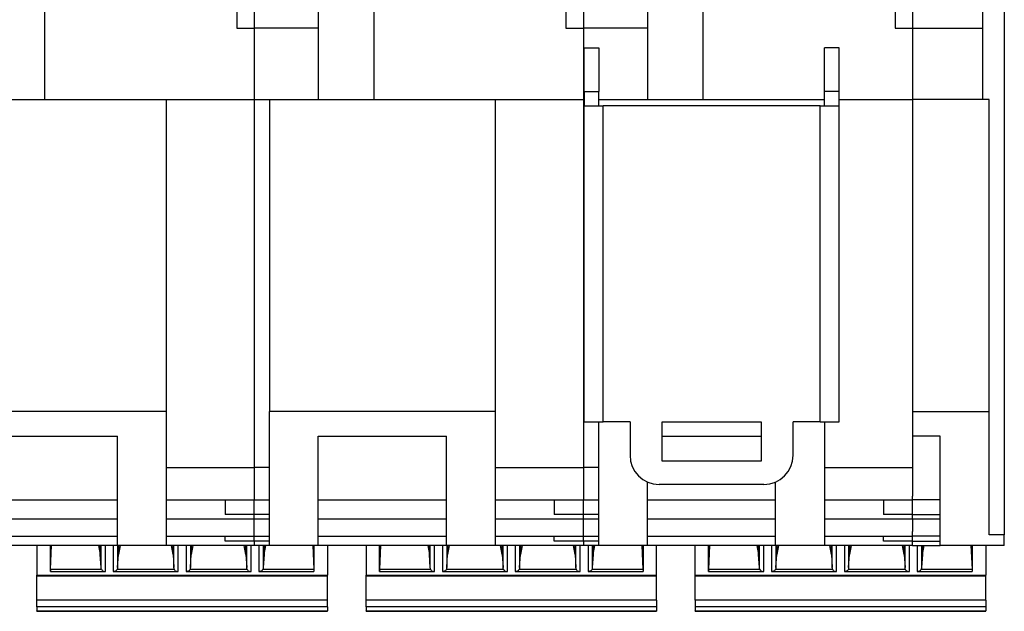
# Model space of a CAD drawing. Header units: inches. Extents: x -1190 to -677, y -1057 to -660.
# Tile 30 of 31: x -745 to -677, y -913 to -872. Entities that reach past the tile are written whole.
import ezdxf

# ---------------------------------------------------------------- set-up
doc = ezdxf.new("R2010")
doc.units = ezdxf.units.IN

# ---------------------------------------------------------------- blocks, each defined once
blk = doc.blocks.new('MSTBT_2_5-4-ST_IP20_KPL_H_Select_5__33', base_point=(-698.125, -912.512))
at = {"color": 7, "linetype": 'Continuous'}
for p, q in [((-698.125, -910.037), (-698.125, -907.998)), ((-697.2, -909.792), (-697.2, -907.998)), ((-697.183, -909.631), (-697.112, -907.998)), ((-693.887, -907.998), (-693.775, -908.616)), ((-693.775, -908.616), (-693.775, -907.998)), ((-692.525, -907.998), (-692.525, -908.616)), ((-692.413, -907.998), (-692.525, -908.616)), ((-688.775, -908.616), (-688.887, -907.998)), ((-688.775, -908.616), (-688.775, -907.998)), ((-687.525, -907.998), (-687.525, -908.616)), ((-687.413, -907.998), (-687.525, -908.616)), ((-683.775, -908.616), (-683.887, -907.998)), ((-683.775, -908.616), (-683.775, -907.998)), ((-682.525, -907.998), (-682.525, -908.616)), ((-682.525, -908.616), (-682.413, -907.998)), ((-679.188, -907.998), (-679.117, -909.631)), ((-679.1, -907.998), (-679.1, -909.792)), ((-678.175, -907.998), (-678.175, -910.037)), ((-693.713, -909.497), (-693.775, -908.616)), ((-692.587, -909.497), (-692.525, -908.616)), ((-688.775, -908.616), (-688.713, -909.497)), ((-687.587, -909.497), (-687.525, -908.616)), ((-683.775, -908.616), (-683.713, -909.497)), ((-682.525, -908.616), (-682.587, -909.497)), ((-697.183, -909.631), (-697.2, -909.792)), ((-697.2, -909.792), (-693.416, -909.792)), ((-697.183, -909.631), (-693.696, -909.631)), ((-692.884, -909.792), (-688.416, -909.792)), ((-692.604, -909.631), (-688.696, -909.631)), ((-687.884, -909.792), (-683.416, -909.792)), ((-687.604, -909.631), (-683.696, -909.631)), ((-682.884, -909.792), (-679.1, -909.792)), ((-682.604, -909.631), (-679.117, -909.631)), ((-679.117, -909.631), (-679.1, -909.792)), ((-698.125, -910.069), (-698.125, -910.037)), ((-698.125, -910.069), (-678.175, -910.069)), ((-698.125, -911.755), (-698.125, -910.069)), ((-678.175, -910.069), (-678.175, -910.037)), ((-678.175, -911.755), (-678.175, -910.069)), ((-678.175, -911.755), (-698.125, -911.755)), ((-698.125, -911.755), (-698.125, -912.2)), ((-678.175, -911.755), (-678.175, -912.2)), ((-678.175, -912.2), (-698.125, -912.2)), ((-698.125, -912.2), (-698.125, -912.484)), ((-698.125, -912.512), (-698.125, -912.484)), ((-698.125, -912.512), (-678.175, -912.512)), ((-678.175, -912.2), (-678.175, -912.484)), ((-678.175, -912.512), (-678.175, -912.484))]:
    blk.add_line(p, q, dxfattribs=at)
at = {"color": 2, "linetype": 'Continuous'}
for p, q in [((-693.713, -909.497), (-693.713, -907.998)), ((-693.416, -909.792), (-693.416, -907.998)), ((-692.884, -907.998), (-692.884, -909.792)), ((-692.587, -907.998), (-692.587, -909.497)), ((-688.713, -909.497), (-688.713, -907.998)), ((-688.416, -909.792), (-688.416, -907.998)), ((-687.884, -907.998), (-687.884, -909.792)), ((-687.587, -907.998), (-687.587, -909.497)), ((-683.713, -909.497), (-683.713, -907.998)), ((-683.416, -909.792), (-683.416, -907.998)), ((-682.884, -907.998), (-682.884, -909.792)), ((-682.587, -907.998), (-682.587, -909.497)), ((-698.125, -910.037), (-678.175, -910.037)), ((-698.125, -912.484), (-678.175, -912.484))]:
    blk.add_line(p, q, dxfattribs=at)
at = {"color": 7, "linetype": 'Continuous'}
for points, knots in [([(-693.696, -909.631), (-693.7, -909.609), (-693.708, -909.565), (-693.711, -909.52), (-693.713, -909.497)], [0, 0, 0, 0, 0.0669642, 0.1354362, 0.1354362, 0.1354362, 0.1354362]), ([(-693.696, -909.631), (-693.682, -909.654), (-693.654, -909.701), (-693.586, -909.751), (-693.505, -909.785), (-693.446, -909.79), (-693.416, -909.792)], [0, 0, 0, 0, 0.0790366, 0.1623034, 0.2494274, 0.3388073, 0.3388073, 0.3388073, 0.3388073]), ([(-692.604, -909.631), (-692.618, -909.654), (-692.645, -909.701), (-692.714, -909.751), (-692.795, -909.785), (-692.854, -909.79), (-692.884, -909.792)], [0, 0, 0, 0, 0.0790366, 0.1623034, 0.2494274, 0.3388073, 0.3388073, 0.3388073, 0.3388073]), ([(-692.587, -909.497), (-692.589, -909.52), (-692.592, -909.565), (-692.6, -909.609), (-692.604, -909.631)], [0, 0, 0, 0, 0.068472, 0.1354362, 0.1354362, 0.1354362, 0.1354362]), ([(-688.696, -909.631), (-688.7, -909.609), (-688.708, -909.565), (-688.711, -909.52), (-688.713, -909.497)], [0, 0, 0, 0, 0.0669642, 0.1354362, 0.1354362, 0.1354362, 0.1354362]), ([(-688.696, -909.631), (-688.682, -909.654), (-688.654, -909.701), (-688.586, -909.751), (-688.505, -909.785), (-688.446, -909.79), (-688.416, -909.792)], [0, 0, 0, 0, 0.0790366, 0.1623034, 0.2494274, 0.3388073, 0.3388073, 0.3388073, 0.3388073]), ([(-687.604, -909.631), (-687.618, -909.654), (-687.645, -909.701), (-687.714, -909.751), (-687.795, -909.785), (-687.854, -909.79), (-687.884, -909.792)], [0, 0, 0, 0, 0.0790366, 0.1623034, 0.2494274, 0.3388073, 0.3388073, 0.3388073, 0.3388073]), ([(-687.587, -909.497), (-687.589, -909.52), (-687.592, -909.565), (-687.6, -909.609), (-687.604, -909.631)], [0, 0, 0, 0, 0.068472, 0.1354362, 0.1354362, 0.1354362, 0.1354362]), ([(-683.696, -909.631), (-683.7, -909.609), (-683.708, -909.565), (-683.711, -909.52), (-683.713, -909.497)], [0, 0, 0, 0, 0.0669642, 0.1354362, 0.1354362, 0.1354362, 0.1354362]), ([(-683.696, -909.631), (-683.682, -909.654), (-683.654, -909.701), (-683.586, -909.751), (-683.505, -909.785), (-683.446, -909.79), (-683.416, -909.792)], [0, 0, 0, 0, 0.0790366, 0.1623034, 0.2494274, 0.3388073, 0.3388073, 0.3388073, 0.3388073]), ([(-682.604, -909.631), (-682.618, -909.654), (-682.645, -909.701), (-682.714, -909.751), (-682.795, -909.785), (-682.854, -909.79), (-682.884, -909.792)], [0, 0, 0, 0, 0.0790366, 0.1623034, 0.2494274, 0.3388073, 0.3388073, 0.3388073, 0.3388073]), ([(-682.587, -909.497), (-682.589, -909.52), (-682.592, -909.565), (-682.6, -909.609), (-682.604, -909.631)], [0, 0, 0, 0, 0.068472, 0.1354362, 0.1354362, 0.1354362, 0.1354362])]:
    blk.add_open_spline(points, degree=3, knots=knots, dxfattribs=at)
blk = doc.blocks.new('MSTBT_2_5-4-ST_IP20_KPL_H_Select_6__34', base_point=(-720.725, -912.512))
at = {"color": 7, "linetype": 'Continuous'}
for p, q in [((-720.725, -907.998), (-720.725, -910.037)), ((-719.8, -909.792), (-719.8, -907.998)), ((-719.783, -909.631), (-719.712, -907.998)), ((-716.487, -907.998), (-716.375, -908.616)), ((-716.375, -908.616), (-716.375, -907.998)), ((-715.013, -907.998), (-715.125, -908.616)), ((-715.125, -907.998), (-715.125, -908.616)), ((-711.375, -908.616), (-711.487, -907.998)), ((-711.375, -908.616), (-711.375, -907.998)), ((-710.125, -907.998), (-710.125, -908.616)), ((-710.013, -907.998), (-710.125, -908.616)), ((-706.375, -908.616), (-706.487, -907.998)), ((-706.375, -908.616), (-706.375, -907.998)), ((-705.125, -907.998), (-705.125, -908.616)), ((-705.125, -908.616), (-705.013, -907.998)), ((-701.788, -907.998), (-701.717, -909.631)), ((-701.7, -907.998), (-701.7, -909.792)), ((-700.775, -910.037), (-700.775, -907.998)), ((-716.313, -909.497), (-716.375, -908.616)), ((-715.187, -909.497), (-715.125, -908.616)), ((-711.375, -908.616), (-711.313, -909.497)), ((-710.187, -909.497), (-710.125, -908.616)), ((-706.375, -908.616), (-706.313, -909.497)), ((-705.125, -908.616), (-705.187, -909.497)), ((-719.783, -909.631), (-719.8, -909.792)), ((-719.8, -909.792), (-716.016, -909.792)), ((-719.783, -909.631), (-716.296, -909.631)), ((-715.484, -909.792), (-711.016, -909.792)), ((-715.204, -909.631), (-711.296, -909.631)), ((-710.484, -909.792), (-706.016, -909.792)), ((-710.204, -909.631), (-706.296, -909.631)), ((-705.484, -909.792), (-701.7, -909.792)), ((-705.204, -909.631), (-701.717, -909.631)), ((-701.717, -909.631), (-701.7, -909.792)), ((-720.725, -910.069), (-720.725, -910.037)), ((-720.725, -911.755), (-720.725, -910.069)), ((-720.725, -910.069), (-700.775, -910.069)), ((-700.775, -910.069), (-700.775, -910.037)), ((-700.775, -911.755), (-700.775, -910.069)), ((-720.725, -912.2), (-720.725, -911.755)), ((-700.775, -911.755), (-720.725, -911.755)), ((-700.775, -911.755), (-700.775, -912.2)), ((-720.725, -912.2), (-720.725, -912.484)), ((-700.775, -912.2), (-720.725, -912.2)), ((-720.725, -912.512), (-720.725, -912.484)), ((-720.725, -912.512), (-700.775, -912.512)), ((-700.775, -912.2), (-700.775, -912.484)), ((-700.775, -912.484), (-700.775, -912.512))]:
    blk.add_line(p, q, dxfattribs=at)
at = {"color": 2, "linetype": 'Continuous'}
for p, q in [((-716.313, -909.497), (-716.313, -907.998)), ((-716.016, -909.792), (-716.016, -907.998)), ((-715.484, -907.998), (-715.484, -909.792)), ((-715.187, -907.998), (-715.187, -909.497)), ((-711.313, -909.497), (-711.313, -907.998)), ((-711.016, -909.792), (-711.016, -907.998)), ((-710.484, -907.998), (-710.484, -909.792)), ((-710.187, -907.998), (-710.187, -909.497)), ((-706.313, -909.497), (-706.313, -907.998)), ((-706.016, -909.792), (-706.016, -907.998)), ((-705.484, -907.998), (-705.484, -909.792)), ((-705.187, -907.998), (-705.187, -909.497)), ((-720.725, -910.037), (-700.775, -910.037)), ((-720.725, -912.484), (-700.775, -912.484))]:
    blk.add_line(p, q, dxfattribs=at)
at = {"color": 7, "linetype": 'Continuous'}
for points, knots in [([(-716.296, -909.631), (-716.3, -909.609), (-716.308, -909.565), (-716.311, -909.52), (-716.313, -909.497)], [0, 0, 0, 0, 0.0669642, 0.1354362, 0.1354362, 0.1354362, 0.1354362]), ([(-716.296, -909.631), (-716.282, -909.654), (-716.254, -909.701), (-716.186, -909.751), (-716.105, -909.785), (-716.046, -909.79), (-716.016, -909.792)], [0, 0, 0, 0, 0.0790366, 0.1623034, 0.2494274, 0.3388073, 0.3388073, 0.3388073, 0.3388073]), ([(-715.204, -909.631), (-715.218, -909.654), (-715.245, -909.701), (-715.314, -909.751), (-715.395, -909.785), (-715.454, -909.79), (-715.484, -909.792)], [0, 0, 0, 0, 0.0790366, 0.1623034, 0.2494274, 0.3388073, 0.3388073, 0.3388073, 0.3388073]), ([(-715.187, -909.497), (-715.189, -909.52), (-715.192, -909.565), (-715.2, -909.609), (-715.204, -909.631)], [0, 0, 0, 0, 0.068472, 0.1354362, 0.1354362, 0.1354362, 0.1354362]), ([(-711.296, -909.631), (-711.3, -909.609), (-711.308, -909.565), (-711.311, -909.52), (-711.313, -909.497)], [0, 0, 0, 0, 0.0669642, 0.1354362, 0.1354362, 0.1354362, 0.1354362]), ([(-711.296, -909.631), (-711.282, -909.654), (-711.254, -909.701), (-711.186, -909.751), (-711.105, -909.785), (-711.046, -909.79), (-711.016, -909.792)], [0, 0, 0, 0, 0.0790366, 0.1623034, 0.2494274, 0.3388073, 0.3388073, 0.3388073, 0.3388073]), ([(-710.204, -909.631), (-710.218, -909.654), (-710.245, -909.701), (-710.314, -909.751), (-710.395, -909.785), (-710.454, -909.79), (-710.484, -909.792)], [0, 0, 0, 0, 0.0790366, 0.1623034, 0.2494274, 0.3388073, 0.3388073, 0.3388073, 0.3388073]), ([(-710.187, -909.497), (-710.189, -909.52), (-710.192, -909.565), (-710.2, -909.609), (-710.204, -909.631)], [0, 0, 0, 0, 0.068472, 0.1354362, 0.1354362, 0.1354362, 0.1354362]), ([(-706.296, -909.631), (-706.3, -909.609), (-706.308, -909.565), (-706.311, -909.52), (-706.313, -909.497)], [0, 0, 0, 0, 0.0669642, 0.1354362, 0.1354362, 0.1354362, 0.1354362]), ([(-706.296, -909.631), (-706.282, -909.654), (-706.254, -909.701), (-706.186, -909.751), (-706.105, -909.785), (-706.046, -909.79), (-706.016, -909.792)], [0, 0, 0, 0, 0.0790366, 0.1623034, 0.2494274, 0.3388073, 0.3388073, 0.3388073, 0.3388073]), ([(-705.204, -909.631), (-705.218, -909.654), (-705.245, -909.701), (-705.314, -909.751), (-705.395, -909.785), (-705.454, -909.79), (-705.484, -909.792)], [0, 0, 0, 0, 0.0790366, 0.1623034, 0.2494274, 0.3388073, 0.3388073, 0.3388073, 0.3388073]), ([(-705.187, -909.497), (-705.189, -909.52), (-705.192, -909.565), (-705.2, -909.609), (-705.204, -909.631)], [0, 0, 0, 0, 0.068472, 0.1354362, 0.1354362, 0.1354362, 0.1354362])]:
    blk.add_open_spline(points, degree=3, knots=knots, dxfattribs=at)
blk = doc.blocks.new('MSTBT_2_5-4-ST_IP20_KPL_H_Select_1__35', base_point=(-720.725, -912.516))
at = {"color": 7, "linetype": 'Continuous'}
for p, q in [((-720.725, -907.998), (-720.725, -910.037)), ((-719.8, -909.792), (-719.8, -907.998)), ((-701.7, -907.998), (-701.7, -909.792)), ((-700.775, -910.037), (-700.775, -907.998)), ((-720.725, -910.069), (-720.725, -910.037)), ((-720.725, -911.755), (-720.725, -910.069)), ((-700.775, -910.069), (-700.775, -910.037)), ((-700.775, -911.755), (-700.775, -910.069)), ((-720.725, -912.2), (-720.725, -911.755)), ((-700.775, -911.755), (-700.775, -912.2)), ((-720.725, -912.2), (-720.725, -912.484)), ((-720.725, -912.512), (-720.725, -912.484)), ((-720.725, -912.516), (-720.725, -912.512)), ((-720.725, -912.516), (-700.775, -912.516)), ((-700.775, -912.2), (-700.775, -912.484)), ((-700.775, -912.484), (-700.775, -912.512)), ((-700.775, -912.516), (-700.775, -912.512))]:
    blk.add_line(p, q, dxfattribs=at)
blk = doc.blocks.new('Fussriegel_17_5_L30_H_Select__36', base_point=(-705.75, -903.798))
at = {"color": 7, "linetype": 'Continuous'}
for p, q in [((-705.75, -873.798), (-704.75, -873.798)), ((-705.75, -876.798), (-705.75, -873.798)), ((-704.75, -873.798), (-704.75, -876.798)), ((-688.25, -873.798), (-689.25, -873.798)), ((-689.25, -876.798), (-689.25, -873.798)), ((-688.25, -876.798), (-688.25, -873.798)), ((-705.75, -876.798), (-704.75, -876.798)), ((-705.75, -876.798), (-705.75, -877.798)), ((-704.75, -877.348), (-704.75, -876.798)), ((-688.25, -876.798), (-689.25, -876.798)), ((-689.25, -877.348), (-689.25, -876.798)), ((-688.25, -877.798), (-688.25, -876.798)), ((-704.75, -877.798), (-704.75, -877.348)), ((-689.25, -877.798), (-689.25, -877.348)), ((-705.75, -877.798), (-704.75, -877.798)), ((-705.75, -899.498), (-705.75, -877.798)), ((-704.75, -877.798), (-704.45, -877.798)), ((-689.55, -877.798), (-704.45, -877.798)), ((-689.55, -877.798), (-689.25, -877.798)), ((-689.25, -877.798), (-688.25, -877.798)), ((-688.25, -899.498), (-688.25, -877.798)), ((-705.75, -899.498), (-704.45, -899.498)), ((-702.6, -899.498), (-704.45, -899.498)), ((-702.6, -899.498), (-702.6, -901.798)), ((-700.4, -902.198), (-700.4, -899.498)), ((-700.4, -899.498), (-693.6, -899.498)), ((-693.6, -899.498), (-693.6, -902.198)), ((-691.4, -901.798), (-691.4, -899.498)), ((-689.55, -899.498), (-691.4, -899.498)), ((-689.55, -899.498), (-688.25, -899.498)), ((-693.6, -902.198), (-700.4, -902.198)), ((-693.4, -903.798), (-700.6, -903.798))]:
    blk.add_line(p, q, dxfattribs=at)
at = {"color": 2, "linetype": 'Continuous'}
for p, q in [((-704.45, -899.498), (-704.45, -877.798)), ((-689.55, -899.498), (-689.55, -877.798))]:
    blk.add_line(p, q, dxfattribs=at)
at = {"color": 7, "linetype": 'Continuous'}
for centre, start, end in [((-700.6, -901.798), 180, 270), ((-693.4, -901.798), 270, 0)]:
    blk.add_arc(centre, 2, start, end, dxfattribs=at)
blk = doc.blocks.new('ME_MAX_GEH-L_2-2_H_Select__37', base_point=(-683.2, -907.998))
at = {"color": 7, "linetype": 'Continuous'}
for p, q in [((-683.2, -809.298), (-683.2, -808.998)), ((-676.9, -808.998), (-683.2, -808.998)), ((-676.9, -841.093), (-676.9, -808.998)), ((-683.2, -813.998), (-683.2, -809.298)), ((-683.2, -821.141), (-683.2, -813.998)), ((-683.2, -836.598), (-683.2, -821.141)), ((-683.2, -839.798), (-683.2, -836.598)), ((-683.2, -841.093), (-683.2, -839.798)), ((-683.2, -841.093), (-683.2, -841.771)), ((-676.9, -841.093), (-683.2, -841.093)), ((-676.9, -841.093), (-676.9, -842.098)), ((-683.2, -841.771), (-683.2, -844.298)), ((-678.8, -841.771), (-683.2, -841.771)), ((-678.8, -841.771), (-678.8, -842.098)), ((-678.8, -842.098), (-678.8, -846.681)), ((-676.9, -842.098), (-678.8, -842.098)), ((-676.9, -842.098), (-676.9, -846.681)), ((-679.75, -844.298), (-683.2, -844.298)), ((-679.75, -844.298), (-679.75, -845.298)), ((-683.2, -845.298), (-679.75, -845.298)), ((-683.2, -845.298), (-683.2, -847.016)), ((-683.2, -847.448), (-683.2, -847.016)), ((-678.8, -847.016), (-683.2, -847.016)), ((-676.9, -846.681), (-678.8, -846.681)), ((-678.8, -847.016), (-678.8, -846.681)), ((-676.9, -847.448), (-676.9, -846.681)), ((-678.4, -847.448), (-683.2, -847.448)), ((-679.1, -870.792), (-679.1, -847.448)), ((-676.9, -847.448), (-678.4, -847.448)), ((-678.4, -847.448), (-678.4, -869.548)), ((-676.9, -847.448), (-676.9, -869.548)), ((-678.4, -869.548), (-678.4, -870.315)), ((-678.4, -869.548), (-676.9, -869.548)), ((-676.9, -869.548), (-676.9, -870.315)), ((-678.4, -870.315), (-678.4, -870.792)), ((-678.4, -870.315), (-676.9, -870.315)), ((-676.9, -870.315), (-676.9, -907.267)), ((-683.2, -870.792), (-683.2, -872.448)), ((-678.4, -870.792), (-683.2, -870.792)), ((-678.4, -870.792), (-678.4, -872.448)), ((-683.2, -872.448), (-683.2, -877.348)), ((-683.2, -872.448), (-678.4, -872.448)), ((-678.4, -872.448), (-678.4, -877.348)), ((-683.2, -877.348), (-683.2, -895.855)), ((-678.4, -877.348), (-683.2, -877.348)), ((-677.95, -877.348), (-678.4, -877.348)), ((-677.95, -898.798), (-677.95, -877.348)), ((-683.2, -895.855), (-683.2, -898.798)), ((-683.2, -898.798), (-683.2, -900.485)), ((-683.2, -898.798), (-677.95, -898.798)), ((-677.95, -907.267), (-677.95, -898.798)), ((-683.2, -900.485), (-683.2, -902.633)), ((-681.3, -900.485), (-683.2, -900.485)), ((-681.3, -904.849), (-681.3, -900.485)), ((-683.2, -902.633), (-683.2, -902.998)), ((-683.2, -902.998), (-683.2, -904.596)), ((-683.2, -904.849), (-683.2, -904.596)), ((-681.3, -904.849), (-683.2, -904.849)), ((-683.2, -905.859), (-683.2, -904.849)), ((-681.3, -907.998), (-681.3, -904.849)), ((-683.2, -905.859), (-681.3, -905.859)), ((-683.2, -906.193), (-683.2, -905.859)), ((-681.3, -906.193), (-683.2, -906.193)), ((-683.2, -906.193), (-683.2, -907.03)), ((-683.2, -907.364), (-683.2, -907.03)), ((-681.3, -907.364), (-683.2, -907.364)), ((-683.2, -907.698), (-683.2, -907.364)), ((-683.2, -907.998), (-683.2, -907.698)), ((-683.2, -907.698), (-681.3, -907.698)), ((-676.9, -907.267), (-677.95, -907.267)), ((-676.9, -907.998), (-676.9, -907.267)), ((-683.2, -907.998), (-681.3, -907.998)), ((-676.9, -907.998), (-681.3, -907.998))]:
    blk.add_line(p, q, dxfattribs=at)
blk = doc.blocks.new('ME_MAX_45_MT_2-2_H_Select__38', base_point=(-705.8, -907.998))
at = {"color": 7, "linetype": 'Continuous'}
for p, q in [((-705.8, -839.798), (-705.8, -808.998)), ((-683.2, -808.998), (-705.8, -808.998)), ((-683.2, -809.298), (-683.2, -808.998)), ((-683.2, -813.998), (-683.2, -809.298)), ((-683.2, -821.141), (-683.2, -813.998)), ((-683.2, -836.598), (-683.2, -821.141)), ((-683.2, -839.798), (-683.2, -836.598)), ((-705.8, -841.093), (-705.8, -839.798)), ((-697.6, -841.093), (-697.6, -839.798)), ((-683.2, -839.798), (-697.6, -839.798)), ((-683.2, -841.093), (-683.2, -839.798)), ((-705.8, -841.771), (-705.8, -841.093)), ((-697.6, -841.093), (-705.8, -841.093)), ((-697.6, -842.098), (-697.6, -841.093)), ((-683.2, -841.093), (-683.2, -841.771)), ((-705.8, -844.298), (-705.8, -841.771)), ((-701.4, -841.771), (-705.8, -841.771)), ((-701.4, -842.098), (-701.4, -841.771)), ((-701.4, -846.681), (-701.4, -842.098)), ((-697.6, -842.098), (-701.4, -842.098)), ((-697.6, -846.681), (-697.6, -842.098)), ((-683.2, -841.771), (-683.2, -844.298)), ((-705.8, -844.298), (-702.35, -844.298)), ((-702.35, -844.298), (-702.35, -845.298)), ((-683.2, -844.298), (-683.2, -845.298)), ((-705.8, -845.298), (-705.8, -847.016)), ((-702.35, -845.298), (-705.8, -845.298)), ((-683.2, -845.298), (-683.2, -847.016)), ((-705.8, -847.016), (-705.8, -847.448)), ((-701.4, -847.016), (-705.8, -847.016)), ((-697.6, -846.681), (-701.4, -846.681)), ((-701.4, -846.681), (-701.4, -847.016)), ((-697.6, -846.681), (-697.6, -847.016)), ((-697.6, -847.016), (-683.2, -847.016)), ((-683.2, -847.448), (-683.2, -847.016)), ((-705.8, -847.448), (-701.4, -847.448)), ((-701.7, -870.792), (-701.7, -847.448)), ((-701.4, -847.448), (-684.4, -847.448)), ((-701.4, -847.448), (-701.4, -869.548)), ((-684.4, -847.448), (-683.2, -847.448)), ((-684.4, -847.448), (-684.4, -865.848)), ((-684.4, -865.848), (-686.5, -865.848)), ((-686.5, -865.848), (-686.5, -867.148)), ((-684.4, -867.148), (-686.5, -867.148)), ((-686.5, -867.148), (-686.5, -867.55)), ((-684.4, -867.55), (-684.4, -867.148)), ((-684.4, -867.55), (-686.5, -867.55)), ((-684.4, -867.55), (-684.4, -869.548)), ((-684.4, -869.548), (-701.4, -869.548)), ((-701.4, -870.315), (-701.4, -869.548)), ((-697.6, -870.059), (-697.6, -870.315)), ((-697.6, -870.059), (-684.4, -870.059)), ((-684.4, -869.548), (-684.4, -870.059)), ((-684.4, -870.059), (-684.4, -870.792)), ((-701.4, -870.315), (-701.4, -870.792)), ((-697.6, -870.315), (-701.4, -870.315)), ((-697.6, -870.315), (-697.6, -877.348)), ((-701.4, -870.792), (-705.8, -870.792)), ((-705.8, -870.792), (-705.8, -872.448)), ((-701.4, -870.792), (-701.4, -872.448)), ((-684.4, -870.792), (-684.4, -872.448)), ((-683.2, -870.792), (-684.4, -870.792)), ((-683.2, -870.792), (-683.2, -872.448)), ((-701.4, -872.448), (-705.8, -872.448)), ((-705.8, -872.448), (-705.8, -877.348)), ((-701.4, -872.448), (-701.4, -877.348)), ((-684.4, -872.448), (-683.2, -872.448)), ((-683.2, -872.448), (-683.2, -877.348)), ((-705.8, -877.348), (-705.75, -877.348)), ((-705.8, -877.348), (-705.8, -902.633)), ((-704.75, -877.798), (-704.75, -877.348)), ((-704.75, -877.348), (-701.4, -877.348)), ((-701.4, -877.348), (-697.6, -877.348)), ((-697.6, -877.348), (-689.25, -877.348)), ((-689.25, -877.798), (-689.25, -877.348)), ((-688.25, -877.348), (-683.2, -877.348)), ((-683.2, -877.348), (-683.2, -895.855)), ((-683.2, -895.855), (-683.2, -898.798)), ((-683.2, -898.798), (-683.2, -900.485)), ((-704.75, -902.633), (-704.75, -899.498)), ((-689.25, -899.498), (-689.25, -902.633)), ((-700.4, -900.485), (-693.6, -900.485)), ((-683.2, -900.485), (-683.2, -902.633)), ((-704.75, -902.633), (-705.8, -902.633)), ((-705.8, -902.633), (-705.8, -904.849)), ((-704.75, -904.849), (-704.75, -902.633)), ((-689.25, -902.633), (-689.25, -904.849)), ((-689.25, -902.633), (-683.2, -902.633)), ((-683.2, -902.633), (-683.2, -902.998)), ((-683.2, -902.998), (-683.2, -904.596)), ((-701.4, -904.849), (-701.4, -903.631)), ((-692.6, -904.849), (-692.6, -903.631)), ((-705.8, -904.849), (-704.75, -904.849)), ((-705.8, -905.859), (-705.8, -904.849)), ((-704.75, -907.998), (-704.75, -904.849)), ((-701.4, -907.998), (-701.4, -904.849)), ((-701.4, -904.849), (-692.6, -904.849)), ((-692.6, -907.998), (-692.6, -904.849)), ((-689.25, -904.849), (-689.25, -907.998)), ((-689.25, -904.849), (-683.2, -904.849)), ((-685.2, -904.849), (-685.2, -905.859)), ((-683.2, -904.849), (-683.2, -904.596)), ((-683.2, -905.859), (-683.2, -904.849)), ((-704.75, -905.859), (-705.8, -905.859)), ((-705.8, -906.193), (-705.8, -905.859)), ((-683.2, -905.859), (-685.2, -905.859)), ((-683.2, -906.193), (-683.2, -905.859)), ((-704.75, -906.193), (-705.8, -906.193)), ((-705.8, -907.364), (-705.8, -906.193)), ((-692.6, -906.193), (-701.4, -906.193)), ((-683.2, -906.193), (-689.25, -906.193)), ((-683.2, -906.193), (-683.2, -907.03)), ((-683.2, -907.364), (-683.2, -907.03)), ((-705.8, -907.364), (-704.75, -907.364)), ((-705.8, -907.698), (-705.8, -907.364)), ((-704.75, -907.698), (-705.8, -907.698)), ((-705.8, -907.698), (-705.8, -907.998)), ((-701.4, -907.364), (-692.6, -907.364)), ((-689.25, -907.364), (-683.2, -907.364)), ((-685.2, -907.698), (-685.2, -907.364)), ((-683.2, -907.698), (-685.2, -907.698)), ((-683.2, -907.698), (-683.2, -907.364)), ((-683.2, -907.998), (-683.2, -907.698)), ((-704.75, -907.998), (-705.8, -907.998)), ((-701.4, -907.998), (-704.75, -907.998)), ((-692.6, -907.998), (-701.4, -907.998)), ((-689.25, -907.998), (-692.6, -907.998)), ((-683.2, -907.998), (-689.25, -907.998))]:
    blk.add_line(p, q, dxfattribs=at)
blk = doc.blocks.new('ME_MAX_45_MT_2-2_H_Select_1__41', base_point=(-728.4, -907.998))
at = {"color": 7, "linetype": 'Continuous'}
for p, q in [((-728.4, -839.798), (-728.4, -808.998)), ((-705.8, -808.998), (-728.4, -808.998)), ((-705.8, -839.798), (-705.8, -808.998)), ((-728.4, -841.093), (-728.4, -839.798)), ((-720.2, -841.093), (-720.2, -839.798)), ((-705.8, -839.798), (-720.2, -839.798)), ((-705.8, -841.093), (-705.8, -839.798)), ((-728.4, -841.771), (-728.4, -841.093)), ((-720.2, -841.093), (-728.4, -841.093)), ((-720.2, -842.098), (-720.2, -841.093)), ((-705.8, -841.771), (-705.8, -841.093)), ((-724, -841.771), (-728.4, -841.771)), ((-728.4, -844.298), (-728.4, -841.771)), ((-724, -842.098), (-724, -841.771)), ((-724, -846.681), (-724, -842.098)), ((-720.2, -842.098), (-724, -842.098)), ((-720.2, -846.681), (-720.2, -842.098)), ((-705.8, -844.298), (-705.8, -841.771)), ((-728.4, -844.298), (-724.95, -844.298)), ((-724.95, -844.298), (-724.95, -845.298)), ((-705.8, -844.298), (-705.8, -845.298)), ((-728.4, -845.298), (-728.4, -847.016)), ((-724.95, -845.298), (-728.4, -845.298)), ((-705.8, -845.298), (-705.8, -847.016)), ((-728.4, -847.016), (-728.4, -847.448)), ((-724, -847.016), (-728.4, -847.016)), ((-724, -846.681), (-724, -847.016)), ((-720.2, -846.681), (-724, -846.681)), ((-720.2, -846.681), (-720.2, -847.016)), ((-720.2, -847.016), (-705.8, -847.016)), ((-705.8, -847.016), (-705.8, -847.448)), ((-728.4, -847.448), (-724, -847.448)), ((-724.3, -870.792), (-724.3, -847.448)), ((-724, -847.448), (-724, -869.548)), ((-724, -847.448), (-707, -847.448)), ((-707, -847.448), (-705.8, -847.448)), ((-707, -847.448), (-707, -865.848)), ((-709.1, -865.848), (-709.1, -867.148)), ((-707, -865.848), (-709.1, -865.848)), ((-709.1, -867.148), (-709.1, -867.55)), ((-707, -867.148), (-709.1, -867.148)), ((-707, -867.55), (-707, -867.148)), ((-707, -867.55), (-709.1, -867.55)), ((-707, -867.55), (-707, -869.548)), ((-724, -870.315), (-724, -869.548)), ((-707, -869.548), (-724, -869.548)), ((-720.2, -870.059), (-707, -870.059)), ((-720.2, -870.059), (-720.2, -870.315)), ((-707, -869.548), (-707, -870.059)), ((-707, -870.059), (-707, -870.792)), ((-724, -870.315), (-724, -870.792)), ((-720.2, -870.315), (-724, -870.315)), ((-720.2, -870.315), (-720.2, -877.348)), ((-724, -870.792), (-728.4, -870.792)), ((-728.4, -870.792), (-728.4, -872.448)), ((-724, -870.792), (-724, -872.448)), ((-707, -870.792), (-707, -872.448)), ((-705.8, -870.792), (-707, -870.792)), ((-705.8, -870.792), (-705.8, -872.448)), ((-728.4, -872.448), (-728.4, -877.348)), ((-724, -872.448), (-728.4, -872.448)), ((-724, -872.448), (-724, -877.348)), ((-707, -872.448), (-705.8, -872.448)), ((-705.8, -872.448), (-705.8, -877.348)), ((-728.4, -877.348), (-727.35, -877.348)), ((-728.4, -877.348), (-728.4, -902.633)), ((-727.35, -877.348), (-727.35, -898.798)), ((-727.35, -877.348), (-724, -877.348)), ((-724, -877.348), (-720.2, -877.348)), ((-720.2, -877.348), (-711.85, -877.348)), ((-711.85, -877.348), (-711.85, -898.798)), ((-711.85, -877.348), (-705.8, -877.348)), ((-705.8, -877.348), (-705.8, -902.633)), ((-711.85, -898.798), (-727.35, -898.798)), ((-727.35, -902.633), (-727.35, -898.798)), ((-711.85, -898.798), (-711.85, -902.633)), ((-724, -904.849), (-724, -900.485)), ((-724, -900.485), (-715.2, -900.485)), ((-715.2, -904.849), (-715.2, -900.485)), ((-727.35, -902.633), (-728.4, -902.633)), ((-728.4, -902.633), (-728.4, -904.849)), ((-727.35, -904.849), (-727.35, -902.633)), ((-711.85, -902.633), (-705.8, -902.633)), ((-711.85, -902.633), (-711.85, -904.849)), ((-705.8, -902.633), (-705.8, -904.849)), ((-728.4, -904.849), (-727.35, -904.849)), ((-728.4, -905.859), (-728.4, -904.849)), ((-727.35, -907.998), (-727.35, -904.849)), ((-724, -907.998), (-724, -904.849)), ((-724, -904.849), (-715.2, -904.849)), ((-715.2, -907.998), (-715.2, -904.849)), ((-711.85, -904.849), (-711.85, -907.998)), ((-711.85, -904.849), (-705.8, -904.849)), ((-707.8, -904.849), (-707.8, -905.859)), ((-705.8, -905.859), (-705.8, -904.849)), ((-727.35, -905.859), (-728.4, -905.859)), ((-728.4, -906.193), (-728.4, -905.859)), ((-705.8, -905.859), (-707.8, -905.859)), ((-705.8, -906.193), (-705.8, -905.859)), ((-728.4, -907.364), (-728.4, -906.193)), ((-727.35, -906.193), (-728.4, -906.193)), ((-715.2, -906.193), (-724, -906.193)), ((-705.8, -906.193), (-711.85, -906.193)), ((-705.8, -907.364), (-705.8, -906.193)), ((-728.4, -907.698), (-728.4, -907.364)), ((-728.4, -907.364), (-727.35, -907.364)), ((-727.35, -907.698), (-728.4, -907.698)), ((-728.4, -907.698), (-728.4, -907.998)), ((-724, -907.364), (-715.2, -907.364)), ((-711.85, -907.364), (-705.8, -907.364)), ((-707.8, -907.698), (-707.8, -907.364)), ((-705.8, -907.698), (-707.8, -907.698)), ((-705.8, -907.698), (-705.8, -907.364)), ((-705.8, -907.698), (-705.8, -907.998)), ((-727.35, -907.998), (-728.4, -907.998)), ((-724, -907.998), (-727.35, -907.998)), ((-715.2, -907.998), (-724, -907.998)), ((-711.85, -907.998), (-715.2, -907.998)), ((-705.8, -907.998), (-711.85, -907.998))]:
    blk.add_line(p, q, dxfattribs=at)
blk = doc.blocks.new('ME_MAX_45_MT_2-2_H_Select_2__43', base_point=(-751, -907.998))
at = {"color": 7, "linetype": 'Continuous'}
for p, q in [((-751, -839.798), (-751, -808.998)), ((-728.4, -808.998), (-751, -808.998)), ((-728.4, -839.798), (-728.4, -808.998)), ((-751, -841.093), (-751, -839.798)), ((-742.8, -841.093), (-742.8, -839.798)), ((-728.4, -839.798), (-742.8, -839.798)), ((-728.4, -841.093), (-728.4, -839.798)), ((-751, -841.771), (-751, -841.093)), ((-742.8, -841.093), (-751, -841.093)), ((-742.8, -842.098), (-742.8, -841.093)), ((-728.4, -841.771), (-728.4, -841.093)), ((-751, -844.298), (-751, -841.771)), ((-746.6, -841.771), (-751, -841.771)), ((-746.6, -842.098), (-746.6, -841.771)), ((-746.6, -846.681), (-746.6, -842.098)), ((-742.8, -842.098), (-746.6, -842.098)), ((-742.8, -846.681), (-742.8, -842.098)), ((-728.4, -844.298), (-728.4, -841.771)), ((-751, -844.298), (-747.55, -844.298)), ((-747.55, -844.298), (-747.55, -845.298)), ((-728.4, -844.298), (-728.4, -845.298)), ((-751, -845.298), (-751, -847.016)), ((-747.55, -845.298), (-751, -845.298)), ((-728.4, -845.298), (-728.4, -847.016)), ((-751, -847.016), (-751, -847.448)), ((-746.6, -847.016), (-751, -847.016)), ((-742.8, -846.681), (-746.6, -846.681)), ((-746.6, -846.681), (-746.6, -847.016)), ((-742.8, -846.681), (-742.8, -847.016)), ((-742.8, -847.016), (-728.4, -847.016)), ((-728.4, -847.016), (-728.4, -847.448)), ((-751, -847.448), (-746.6, -847.448)), ((-746.9, -870.792), (-746.9, -847.448)), ((-746.6, -847.448), (-746.6, -869.548)), ((-746.6, -847.448), (-729.6, -847.448)), ((-729.6, -847.448), (-728.4, -847.448)), ((-729.6, -847.448), (-729.6, -865.848)), ((-731.7, -865.848), (-731.7, -867.148)), ((-729.6, -865.848), (-731.7, -865.848)), ((-731.7, -867.148), (-731.7, -867.55)), ((-729.6, -867.148), (-731.7, -867.148)), ((-729.6, -867.55), (-729.6, -867.148)), ((-729.6, -867.55), (-731.7, -867.55)), ((-729.6, -867.55), (-729.6, -869.548)), ((-729.6, -869.548), (-746.6, -869.548)), ((-746.6, -870.315), (-746.6, -869.548)), ((-742.8, -870.059), (-729.6, -870.059)), ((-742.8, -870.059), (-742.8, -870.315)), ((-729.6, -869.548), (-729.6, -870.059)), ((-729.6, -870.059), (-729.6, -870.792)), ((-746.6, -870.315), (-746.6, -870.792)), ((-742.8, -870.315), (-746.6, -870.315)), ((-742.8, -870.315), (-742.8, -877.348)), ((-751, -870.792), (-751, -872.448)), ((-746.6, -870.792), (-751, -870.792)), ((-746.6, -870.792), (-746.6, -872.448)), ((-728.4, -870.792), (-729.6, -870.792)), ((-729.6, -870.792), (-729.6, -872.448)), ((-728.4, -870.792), (-728.4, -872.448)), ((-751, -872.448), (-751, -877.348)), ((-746.6, -872.448), (-751, -872.448)), ((-746.6, -872.448), (-746.6, -877.348)), ((-729.6, -872.448), (-728.4, -872.448)), ((-728.4, -872.448), (-728.4, -877.348)), ((-751, -877.348), (-749.95, -877.348)), ((-751, -877.348), (-751, -902.633)), ((-749.95, -877.348), (-749.95, -898.798)), ((-749.95, -877.348), (-746.6, -877.348)), ((-746.6, -877.348), (-742.8, -877.348)), ((-742.8, -877.348), (-734.45, -877.348)), ((-734.45, -877.348), (-734.45, -898.798)), ((-734.45, -877.348), (-728.4, -877.348)), ((-728.4, -877.348), (-728.4, -902.633)), ((-734.45, -898.798), (-749.95, -898.798)), ((-749.95, -902.633), (-749.95, -898.798)), ((-734.45, -898.798), (-734.45, -902.633)), ((-746.6, -904.849), (-746.6, -900.485)), ((-746.6, -900.485), (-737.8, -900.485)), ((-737.8, -904.849), (-737.8, -900.485)), ((-749.95, -902.633), (-751, -902.633)), ((-751, -902.633), (-751, -904.849)), ((-749.95, -904.849), (-749.95, -902.633)), ((-734.45, -902.633), (-728.4, -902.633)), ((-734.45, -902.633), (-734.45, -904.849)), ((-728.4, -902.633), (-728.4, -904.849)), ((-751, -904.849), (-749.95, -904.849)), ((-751, -905.859), (-751, -904.849)), ((-749.95, -907.998), (-749.95, -904.849)), ((-746.6, -907.998), (-746.6, -904.849)), ((-746.6, -904.849), (-737.8, -904.849)), ((-737.8, -907.998), (-737.8, -904.849)), ((-734.45, -904.849), (-734.45, -907.998)), ((-734.45, -904.849), (-728.4, -904.849)), ((-730.4, -904.849), (-730.4, -905.859)), ((-728.4, -905.859), (-728.4, -904.849)), ((-749.95, -905.859), (-751, -905.859)), ((-751, -906.193), (-751, -905.859)), ((-728.4, -905.859), (-730.4, -905.859)), ((-728.4, -906.193), (-728.4, -905.859)), ((-751, -907.364), (-751, -906.193)), ((-749.95, -906.193), (-751, -906.193)), ((-737.8, -906.193), (-746.6, -906.193)), ((-728.4, -906.193), (-734.45, -906.193)), ((-728.4, -907.364), (-728.4, -906.193)), ((-751, -907.364), (-749.95, -907.364)), ((-751, -907.698), (-751, -907.364)), ((-751, -907.698), (-751, -907.998)), ((-749.95, -907.698), (-751, -907.698)), ((-746.6, -907.364), (-737.8, -907.364)), ((-734.45, -907.364), (-728.4, -907.364)), ((-730.4, -907.698), (-730.4, -907.364)), ((-728.4, -907.698), (-730.4, -907.698)), ((-728.4, -907.698), (-728.4, -907.364)), ((-728.4, -907.698), (-728.4, -907.998)), ((-749.95, -907.998), (-751, -907.998)), ((-746.6, -907.998), (-749.95, -907.998)), ((-737.8, -907.998), (-746.6, -907.998)), ((-734.45, -907.998), (-737.8, -907.998)), ((-728.4, -907.998), (-734.45, -907.998))]:
    blk.add_line(p, q, dxfattribs=at)
blk = doc.blocks.new('MSTBT_2_5-4-ST_IP20_KPL_H_Select_2__44', base_point=(-743.325, -912.516))
at = {"color": 7, "linetype": 'Continuous'}
for p, q in [((-743.325, -907.998), (-743.325, -910.037)), ((-742.4, -909.792), (-742.4, -907.998)), ((-724.3, -907.998), (-724.3, -909.792)), ((-723.375, -907.998), (-723.375, -910.037)), ((-743.325, -910.069), (-743.325, -910.037)), ((-743.325, -911.755), (-743.325, -910.069)), ((-723.375, -910.069), (-723.375, -910.037)), ((-723.375, -911.755), (-723.375, -910.069)), ((-743.325, -912.2), (-743.325, -911.755)), ((-723.375, -912.2), (-723.375, -911.755)), ((-743.325, -912.2), (-743.325, -912.484)), ((-743.325, -912.512), (-743.325, -912.484)), ((-743.325, -912.516), (-743.325, -912.512)), ((-743.325, -912.516), (-723.375, -912.516)), ((-723.375, -912.2), (-723.375, -912.484)), ((-723.375, -912.512), (-723.375, -912.484)), ((-723.375, -912.516), (-723.375, -912.512))]:
    blk.add_line(p, q, dxfattribs=at)
blk = doc.blocks.new('MSTBT_2_5-4-ST_IP20_KPL_H_Select_7__45', base_point=(-743.325, -912.512))
at = {"color": 7, "linetype": 'Continuous'}
for p, q in [((-743.325, -907.998), (-743.325, -910.037)), ((-742.4, -909.792), (-742.4, -907.998)), ((-742.383, -909.631), (-742.312, -907.998)), ((-739.087, -907.998), (-738.975, -908.616)), ((-738.975, -908.616), (-738.975, -907.998)), ((-737.725, -907.998), (-737.725, -908.616)), ((-737.613, -907.998), (-737.725, -908.616)), ((-733.975, -908.616), (-734.087, -907.998)), ((-733.975, -908.616), (-733.975, -907.998)), ((-732.725, -907.998), (-732.725, -908.616)), ((-732.613, -907.998), (-732.725, -908.616)), ((-728.975, -908.616), (-729.087, -907.998)), ((-728.975, -908.616), (-728.975, -907.998)), ((-727.725, -907.998), (-727.725, -908.616)), ((-727.725, -908.616), (-727.613, -907.998)), ((-724.388, -907.998), (-724.317, -909.631)), ((-724.3, -907.998), (-724.3, -909.792)), ((-723.375, -907.998), (-723.375, -910.037)), ((-738.913, -909.497), (-738.975, -908.616)), ((-737.787, -909.497), (-737.725, -908.616)), ((-733.975, -908.616), (-733.913, -909.497)), ((-732.787, -909.497), (-732.725, -908.616)), ((-728.975, -908.616), (-728.913, -909.497)), ((-727.725, -908.616), (-727.787, -909.497)), ((-742.383, -909.631), (-742.4, -909.792)), ((-742.4, -909.792), (-738.616, -909.792)), ((-742.383, -909.631), (-738.896, -909.631)), ((-738.084, -909.792), (-733.616, -909.792)), ((-737.804, -909.631), (-733.896, -909.631)), ((-733.084, -909.792), (-728.616, -909.792)), ((-732.804, -909.631), (-728.896, -909.631)), ((-728.084, -909.792), (-724.3, -909.792)), ((-727.804, -909.631), (-724.317, -909.631)), ((-724.317, -909.631), (-724.3, -909.792)), ((-743.325, -910.069), (-743.325, -910.037)), ((-743.325, -910.069), (-723.375, -910.069)), ((-743.325, -911.755), (-743.325, -910.069)), ((-723.375, -910.069), (-723.375, -910.037)), ((-723.375, -911.755), (-723.375, -910.069)), ((-743.325, -912.2), (-743.325, -911.755)), ((-723.375, -911.755), (-743.325, -911.755)), ((-723.375, -912.2), (-723.375, -911.755)), ((-743.325, -912.2), (-743.325, -912.484)), ((-723.375, -912.2), (-743.325, -912.2)), ((-743.325, -912.512), (-743.325, -912.484)), ((-743.325, -912.512), (-723.375, -912.512)), ((-723.375, -912.2), (-723.375, -912.484)), ((-723.375, -912.512), (-723.375, -912.484))]:
    blk.add_line(p, q, dxfattribs=at)
at = {"color": 2, "linetype": 'Continuous'}
for p, q in [((-738.913, -909.497), (-738.913, -907.998)), ((-738.616, -909.792), (-738.616, -907.998)), ((-738.084, -907.998), (-738.084, -909.792)), ((-737.787, -907.998), (-737.787, -909.497)), ((-733.913, -909.497), (-733.913, -907.998)), ((-733.616, -909.792), (-733.616, -907.998)), ((-733.084, -907.998), (-733.084, -909.792)), ((-732.787, -907.998), (-732.787, -909.497)), ((-728.913, -909.497), (-728.913, -907.998)), ((-728.616, -909.792), (-728.616, -907.998)), ((-728.084, -907.998), (-728.084, -909.792)), ((-727.787, -907.998), (-727.787, -909.497)), ((-743.325, -910.037), (-723.375, -910.037)), ((-743.325, -912.484), (-723.375, -912.484))]:
    blk.add_line(p, q, dxfattribs=at)
at = {"color": 7, "linetype": 'Continuous'}
for points, knots in [([(-738.896, -909.631), (-738.9, -909.609), (-738.908, -909.565), (-738.911, -909.52), (-738.913, -909.497)], [0, 0, 0, 0, 0.0669642, 0.1354362, 0.1354362, 0.1354362, 0.1354362]), ([(-738.896, -909.631), (-738.882, -909.654), (-738.854, -909.701), (-738.786, -909.751), (-738.705, -909.785), (-738.646, -909.79), (-738.616, -909.792)], [0, 0, 0, 0, 0.0790366, 0.1623034, 0.2494274, 0.3388073, 0.3388073, 0.3388073, 0.3388073]), ([(-737.804, -909.631), (-737.818, -909.654), (-737.845, -909.701), (-737.914, -909.751), (-737.995, -909.785), (-738.054, -909.79), (-738.084, -909.792)], [0, 0, 0, 0, 0.0790366, 0.1623034, 0.2494274, 0.3388073, 0.3388073, 0.3388073, 0.3388073]), ([(-737.787, -909.497), (-737.789, -909.52), (-737.792, -909.565), (-737.8, -909.609), (-737.804, -909.631)], [0, 0, 0, 0, 0.068472, 0.1354362, 0.1354362, 0.1354362, 0.1354362]), ([(-733.896, -909.631), (-733.9, -909.609), (-733.908, -909.565), (-733.911, -909.52), (-733.913, -909.497)], [0, 0, 0, 0, 0.0669642, 0.1354362, 0.1354362, 0.1354362, 0.1354362]), ([(-733.896, -909.631), (-733.882, -909.654), (-733.854, -909.701), (-733.786, -909.751), (-733.705, -909.785), (-733.646, -909.79), (-733.616, -909.792)], [0, 0, 0, 0, 0.0790366, 0.1623034, 0.2494274, 0.3388073, 0.3388073, 0.3388073, 0.3388073]), ([(-732.804, -909.631), (-732.818, -909.654), (-732.845, -909.701), (-732.914, -909.751), (-732.995, -909.785), (-733.054, -909.79), (-733.084, -909.792)], [0, 0, 0, 0, 0.0790366, 0.1623034, 0.2494274, 0.3388073, 0.3388073, 0.3388073, 0.3388073]), ([(-732.787, -909.497), (-732.789, -909.52), (-732.792, -909.565), (-732.8, -909.609), (-732.804, -909.631)], [0, 0, 0, 0, 0.068472, 0.1354362, 0.1354362, 0.1354362, 0.1354362]), ([(-728.896, -909.631), (-728.9, -909.609), (-728.908, -909.565), (-728.911, -909.52), (-728.913, -909.497)], [0, 0, 0, 0, 0.0669642, 0.1354362, 0.1354362, 0.1354362, 0.1354362]), ([(-728.896, -909.631), (-728.882, -909.654), (-728.854, -909.701), (-728.786, -909.751), (-728.705, -909.785), (-728.646, -909.79), (-728.616, -909.792)], [0, 0, 0, 0, 0.0790366, 0.1623034, 0.2494274, 0.3388073, 0.3388073, 0.3388073, 0.3388073]), ([(-727.804, -909.631), (-727.818, -909.654), (-727.845, -909.701), (-727.914, -909.751), (-727.995, -909.785), (-728.054, -909.79), (-728.084, -909.792)], [0, 0, 0, 0, 0.0790366, 0.1623034, 0.2494274, 0.3388073, 0.3388073, 0.3388073, 0.3388073]), ([(-727.787, -909.497), (-727.789, -909.52), (-727.792, -909.565), (-727.8, -909.609), (-727.804, -909.631)], [0, 0, 0, 0, 0.068472, 0.1354362, 0.1354362, 0.1354362, 0.1354362])]:
    blk.add_open_spline(points, degree=3, knots=knots, dxfattribs=at)
blk = doc.blocks.new('ME_MAX_112_5_2-2_H_Select__49', base_point=(-789.9, -912.516))
for name, p in [('ME_MAX_45_MT_2-2_H_Select_2__43', (-751, -907.998)), ('ME_MAX_45_MT_2-2_H_Select_1__41', (-728.4, -907.998)), ('ME_MAX_45_MT_2-2_H_Select__38', (-705.8, -907.998)), ('ME_MAX_GEH-L_2-2_H_Select__37', (-683.2, -907.998)), ('Fussriegel_17_5_L30_H_Select__36', (-705.75, -903.798)), ('MSTBT_2_5-4-ST_IP20_KPL_H_Select_2__44', (-743.325, -912.516)), ('MSTBT_2_5-4-ST_IP20_KPL_H_Select_7__45', (-743.325, -912.512)), ('MSTBT_2_5-4-ST_IP20_KPL_H_Select_6__34', (-720.725, -912.512)), ('MSTBT_2_5-4-ST_IP20_KPL_H_Select_1__35', (-720.725, -912.516)), ('MSTBT_2_5-4-ST_IP20_KPL_H_Select_5__33', (-698.125, -912.512))]:
    blk.add_blockref(name, p)
blk = doc.blocks.new('Rckans1', base_point=(-733.4, -858.5))
blk.add_blockref('ME_MAX_112_5_2-2_H_Select__49', (-789.9, -912.516))

msp = doc.modelspace()

# ---------------------------------------------------------------- block references
msp.add_blockref('Rckans1', (-733.4, -858.5))

doc.saveas('drawing.dxf')
